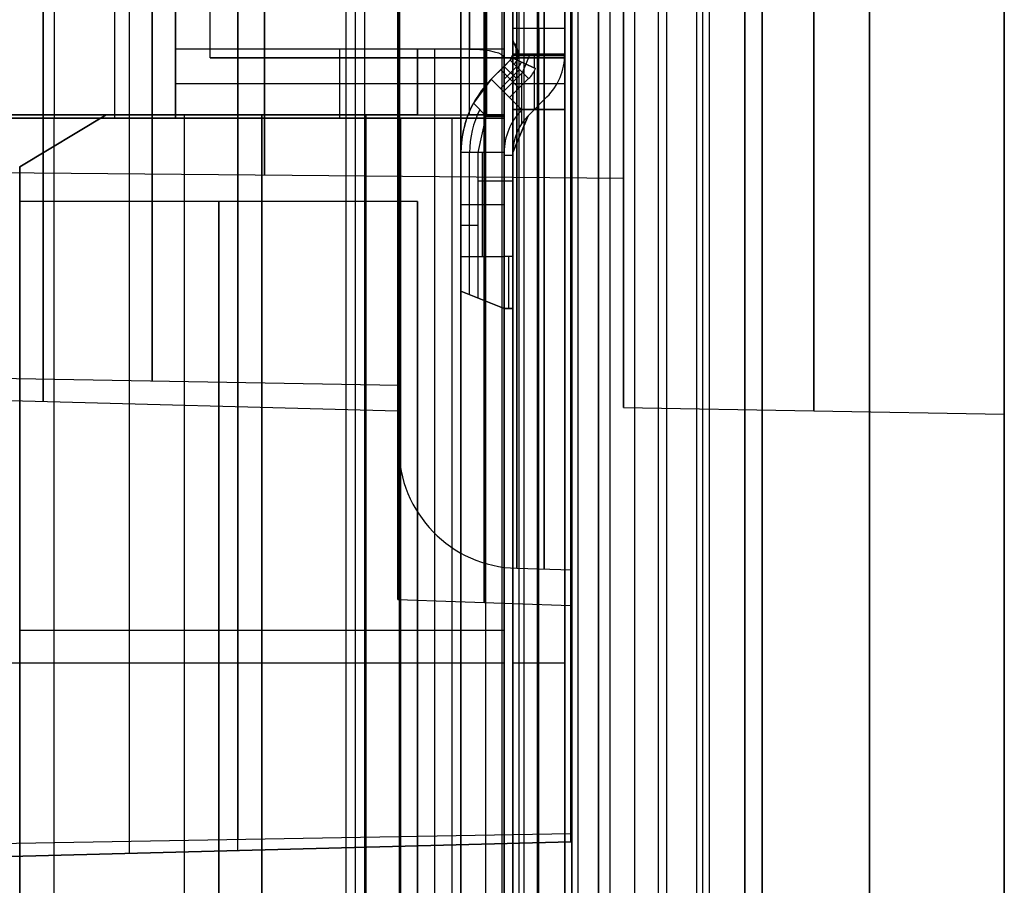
# Model space of a CAD drawing. Extents: x -9 to 8, y 1 to 147.
# Tile 75 of 181: x 2.65 to 8.35, y 61.72 to 66.73. Entities that reach past the tile are written whole.
import ezdxf

# ---------------------------------------------------------------- set-up
doc = ezdxf.new("R2010")
doc.units = 0
doc.layers.add('DEFAULT', color=7, linetype='CONTINUOUS')

msp = doc.modelspace()

# ---------------------------------------------------------------- linework, layer by layer
at = {"layer": 'DEFAULT', "color": 9}
for p, q in [((8.3457, 139.9582, -54.0095), (8.3457, 25.1274, -54.0095)), ((5.8457, 135.6545, -55.5667), (5.8457, 54.0377, -55.5667)), ((7.5666, 8.2282, -17.9775), (7.5666, 103.6456, -17.9775)), ((8.3457, 103.6456, -18.7772), (8.3457, 8.2282, -18.7772)), ((5.8457, 97.9377, -40), (5.8457, 53.4377, -40)), ((6.3957, 53.4521, -39.9856), (6.3957, 97.9233, -39.9856)), ((6.9457, 53.4665, -20.9622), (6.9457, 97.9089, -20.9622)), ((6.9457, 97.9089, -39.9712), (6.9457, 53.4665, -39.9712)), ((6.9457, 53.4665, -30.4667), (6.9457, 97.9089, -30.4667)), ((6.0007, 71.2576, -20.9375), (6.0007, 54.7576, -20.9375)), ((6.0007, 71.2576, -17.9365), (6.0007, 54.7576, -17.9365)), ((6.0007, 54.7576, -19.437), (6.0007, 71.2576, -19.437)), ((4.8503, 6.9016, -106.8879), (4.8503, 69.8175, -106.8879)), ((5.348, 69.8121, -106.8748), (5.348, 6.9146, -106.8748)), ((5.8457, 6.9276, -106.8618), (5.8457, 69.8068, -106.8618)), ((8.3457, 8.2676, -106.7603), (8.3457, 69.8162, -106.7603)), ((5.8457, 16.7174, -101.0618), (5.8457, 69.6596, -101.0618)), ((5.8457, 69.6596, -103.4118), (5.8457, 16.3276, -103.4118)), ((5.8817, 69.6586, -101.0628), (5.8817, 16.3285, -101.0628)), ((6.3457, 69.6465, -103.3987), (6.3457, 16.3407, -103.3987)), ((6.8457, 69.6334, -103.3856), (6.8457, 16.3538, -103.3856)), ((6.8457, 16.3538, -101.088), (6.8457, 69.6334, -101.088)), ((6.8457, 69.6334, -102.2368), (6.8457, 16.3538, -102.2368)), ((4.8503, 69.4423, -107.2595), (4.8503, 7.2082, -107.2595)), ((4.8503, 8.1965, -107.6312), (4.8503, 69.067, -107.6312)), ((6.2085, 69.0524, -107.5956), (6.2085, 8.2321, -107.5956)), ((7.5666, 69.0378, -107.56), (7.5666, 8.2676, -107.56)), ((1.9957, 65.8484, -91.8442), (6.1457, 65.8122, -91.8442)), ((6.1457, 65.8122, -91.8442), (6.1457, 64.4868, -91.8442)), ((1.9957, 64.6656, -91.8442), (4.8457, 64.6158, -91.8442)), ((4.8457, 64.6158, -91.8442), (4.8457, 64.2565, -91.8442)), ((6.1457, 64.4868, -91.8442), (8.3457, 64.4484, -91.8442)), ((5.5274, 63.5567, -91.8442), (5.8457, 63.5484, -91.8442)), ((6.0007, 63.0076, -17.9365), (6.0007, 63.0076, -20.9375))]:
    msp.add_line(p, q, dxfattribs=at)
at = {"layer": 'DEFAULT', "color": 7}
for p, q in [((3.915, 61.9254, -98.4622), (3.915, 108.7816, -98.4622)), ((5.84, 61.9758, -98.5126), (5.84, 108.7321, -98.5126)), ((3.29, 61.9091, -100.845), (3.29, 97.6641, -100.845)), ((5.84, 97.6674, -100.7782), (5.84, 61.9758, -100.7782)), ((0.74, 64.5746, -91.8507), (4.84, 64.4672, -91.8507)), ((4.84, 63.3768, -91.8507), (4.84, 64.4672, -91.8507)), ((4.84, 63.3768, -91.8507), (5.84, 63.3419, -91.8507)), ((5.84, 62.0219, -91.8507), (5.84, 63.3419, -91.8507)), ((0.74, 61.8423, -100.9118), (5.84, 61.9758, -100.7782)), ((5.84, 62.0219, -91.8507), (1.99, 61.9547, -91.8507)), ((5.84, 61.9758, -98.5126), (1.99, 61.875, -98.4118)), ((5.84, 61.9758, -100.7782), (5.84, 61.9758, -98.5126)), ((3.29, 61.9091, -98.4458), (3.29, 61.9091, -100.845))]:
    msp.add_line(p, q, dxfattribs=at)
at = {"layer": 'DEFAULT', "color": 171}
for p, q in [((5.5413, 27.5358, -104.0368), (5.5413, 75.396, -104.0368)), ((5.4427, 1.062, -106.8618), (5.4427, 70.4573, -106.8618)), ((4.595, 39.6519, -102.7868), (4.595, 70.2941, -102.7868)), ((4.54, 70.2391, -104.3618), (4.54, 41.08, -104.3618)), ((4.65, 38.2238, -101.2118), (4.65, 69.8869, -101.2118)), ((5.645, 69.6334, -101.2118), (5.645, 27.6838, -101.2118)), ((6.6042, 27.6301, -102.2368), (6.6042, 69.5976, -102.2368)), ((6.64, 69.6334, -101.2118), (6.64, 27.6838, -101.2118)), ((5.5684, 69.5618, -103.2618), (5.5684, 27.5764, -103.2618)), ((6.0684, 27.5764, -103.2618), (6.0684, 69.5618, -103.2618)), ((6.5684, 27.5764, -103.2618), (6.5684, 69.5618, -103.2618))]:
    msp.add_line(p, q, dxfattribs=at)
at = {"layer": 'DEFAULT', "color": 254}
for p, q in [((5.505, 55.2576, -28.4501), (5.505, 70.7576, -28.4501)), ((5.805, 55.2576, -28.4501), (5.805, 70.7576, -28.4501)), ((5.255, 66.1776, -38.4001), (5.255, 70.5576, -38.4001)), ((5.355, 66.1776, -38.3001), (5.355, 70.5576, -38.3001)), ((5.455, 66.1776, -38.2001), (5.455, 70.5576, -38.2001)), ((5.455, 55.4576, -28.4251), (5.455, 70.5576, -28.4251)), ((3.755, 66.5076, -18.4001), (3.755, 69.3576, -18.4001)), ((3.755, 66.5076, -18.1001), (3.755, 69.3576, -18.1001)), ((3.755, 66.5076, -18.2501), (3.755, 69.3576, -18.2501)), ((3.555, 69.1576, -18.4501), (3.555, 66.5576, -18.4501)), ((2.855, 68.9576, -26.7401), (2.855, 66.1576, -26.7401)), ((3.205, 66.1576, -26.7401), (3.205, 68.9576, -26.7401)), ((3.555, 66.1576, -26.7401), (3.555, 68.9576, -26.7401)), ((3.555, 66.1576, -22.5951), (3.555, 68.9576, -22.5951)), ((5.205, 68.4076, -38.8001), (5.205, 57.6076, -38.8001)), ((5.205, 68.4076, -38.5001), (5.205, 57.6076, -38.5001)), ((5.205, 57.6076, -38.6501), (5.205, 68.4076, -38.6501)), ((5.505, 68.4076, -38.2001), (5.505, 57.6076, -38.2001)), ((5.655, 57.6076, -38.2001), (5.655, 68.4076, -38.2001)), ((5.805, 68.4076, -38.2001), (5.805, 57.6076, -38.2001)), ((5.255, 67.1076, -18.4501), (5.255, 66.5576, -18.4501)), ((5.455, 67.1076, -18.6501), (5.455, 66.5073, -18.6501)), ((5.455, 67.0326, -18.1001), (5.455, 66.5076, -18.1001)), ((5.455, 67.0326, -18.4001), (5.455, 66.5076, -18.4001)), ((5.505, 66.5283, -18.4501), (5.505, 67.0326, -18.4501)), ((5.805, 66.5283, -18.4501), (5.805, 67.0326, -18.4501)), ((5.505, 66.6783, -20.1401), (5.805, 66.6783, -20.1401)), ((5.505, 66.5283, -19.7915), (5.505, 66.6119, -19.8322)), ((5.505, 66.6119, -19.8322), (5.505, 66.5283, -19.6901)), ((5.5388, 66.5283, -19.7915), (5.505, 66.6119, -19.8322)), ((5.255, 66.5576, -18.4501), (3.555, 66.5576, -18.4501)), ((3.555, 66.5576, -18.4501), (3.555, 66.1576, -20.0401)), ((4.505, 66.1576, -20.0401), (4.505, 66.5576, -18.4501)), ((4.955, 66.5576, -34.5501), (4.955, 66.1776, -34.5501)), ((5.455, 66.5576, -34.5501), (4.955, 66.5576, -34.5501)), ((5.455, 66.5576, -34.4001), (4.955, 66.5576, -34.4001)), ((4.955, 66.5576, -34.4001), (4.955, 66.5576, -34.5501)), ((4.955, 66.5576, -34.4001), (4.955, 66.1776, -34.4001)), ((5.455, 66.5576, -34.4751), (4.955, 66.5576, -34.4751)), ((4.955, 66.1776, -34.4751), (4.955, 66.5576, -34.4751)), ((5.055, 59.8376, -34.4001), (5.055, 66.5576, -34.4001)), ((5.205, 66.5576, -34.5501), (5.205, 66.5576, -34.4001)), ((5.455, 66.5576, -34.5501), (5.455, 59.8376, -34.5501)), ((5.455, 59.8376, -34.4001), (5.455, 66.5576, -34.4001)), ((5.455, 66.5576, -34.4001), (5.455, 66.5576, -34.5501)), ((5.505, 66.5283, -19.6901), (5.4903, 66.493, -19.6901)), ((5.805, 66.5283, -20.2901), (5.505, 66.5283, -20.2901)), ((5.505, 66.5283, -19.6901), (5.505, 66.5283, -18.4501)), ((5.505, 66.5283, -19.9901), (5.505, 66.5283, -19.7915)), ((5.505, 66.5076, -18.4501), (5.505, 66.5283, -18.4501)), ((5.805, 66.5283, -18.4501), (5.505, 66.5283, -18.4501)), ((5.505, 66.5283, -19.9901), (5.605, 66.5283, -19.9901)), ((5.5388, 66.5283, -19.7915), (5.505, 66.5283, -19.7915)), ((5.5719, 66.5283, -19.8908), (5.505, 66.5283, -19.8908)), ((5.505, 66.5283, -19.6901), (5.605, 66.5283, -19.9901)), ((5.505, 66.5283, -18.4501), (5.505, 66.5283, -19.6901)), ((5.605, 66.5283, -19.9901), (5.5388, 66.5283, -19.7915)), ((5.555, 66.5283, -19.9901), (5.555, 66.5283, -19.8401)), ((5.5608, 66.422, -19.9901), (5.605, 66.5283, -19.9901)), ((5.605, 66.5283, -19.9901), (5.805, 66.5283, -19.9901)), ((5.63, 66.4487, -18.4501), (5.63, 66.5283, -18.4501)), ((5.655, 66.5283, -18.4501), (5.655, 66.5076, -18.4501)), ((5.7653, 66.5283, -19.9901), (5.805, 66.5283, -19.9901)), ((5.805, 66.5283, -19.9901), (5.805, 66.5283, -18.4501)), ((5.805, 66.5076, -18.4501), (5.805, 66.5283, -18.4501)), ((5.805, 66.5283, -18.4501), (5.805, 66.5283, -19.9901)), ((5.455, 66.5076, -18.4001), (3.755, 66.5076, -18.4001)), ((3.755, 66.5076, -18.1001), (5.455, 66.5076, -18.1001)), ((3.755, 66.5076, -18.4001), (3.755, 66.5076, -18.1001)), ((5.7578, 66.5076, -18.2751), (3.755, 66.5076, -18.2751)), ((4.78, 66.5076, -18.1001), (4.78, 66.5076, -18.4001)), ((5.3807, 66.3834, -18.7501), (5.4903, 66.493, -18.7501)), ((5.505, 66.5076, -18.4501), (5.455, 66.5076, -18.4001)), ((5.455, 66.5073, -18.6501), (5.455, 66.4576, -18.8476)), ((5.455, 66.4576, -19.6901), (5.4903, 66.493, -19.6901)), ((5.455, 66.4576, -19.2201), (5.4903, 66.493, -19.2201)), ((5.4903, 66.493, -18.7501), (5.4903, 66.493, -19.6901)), ((5.5964, 66.3869, -18.4501), (5.4903, 66.493, -18.7501)), ((5.4903, 66.493, -19.6901), (5.5608, 66.422, -19.9901)), ((5.5005, 66.5076, -18.4501), (5.5005, 66.5076, -18.7501)), ((5.5005, 66.5076, -18.4501), (5.637, 66.4455, -18.4501)), ((5.637, 66.4455, -18.4501), (5.5005, 66.5076, -18.7501)), ((5.5688, 66.4766, -18.6001), (5.5005, 66.5076, -18.6001)), ((5.805, 66.518, -18.4501), (5.505, 66.518, -18.4501)), ((5.805, 66.5076, -20.2886), (5.505, 66.5076, -20.2886)), ((5.505, 66.5076, -20.2886), (5.505, 66.2076, -20.2886)), ((5.805, 66.5076, -18.4501), (5.505, 66.5076, -18.4501)), ((5.5688, 66.4766, -18.6001), (5.5688, 66.4766, -18.4501)), ((5.655, 66.2076, -20.2886), (5.655, 66.5076, -20.2886)), ((5.805, 66.2076, -20.2886), (5.805, 66.5076, -20.2886)), ((5.3807, 66.3834, -19.1427), (5.455, 66.4576, -18.8476)), ((5.4338, 66.3303, -18.6001), (5.5434, 66.4399, -18.6001)), ((5.4355, 66.4382, -18.7501), (5.5416, 66.3321, -18.4501)), ((5.4355, 66.4382, -18.9249), (5.4355, 66.4382, -18.7501)), ((5.455, 66.3162, -19.9901), (5.455, 66.4576, -19.6901)), ((5.455, 66.4576, -18.8476), (5.455, 66.4576, -19.6901)), ((5.5256, 66.3868, -19.9901), (5.455, 66.4575, -19.6904)), ((5.5273, 66.4557, -19.8475), (5.455, 66.3834, -19.8475)), ((5.455, 66.3162, -19.9901), (5.5608, 66.422, -19.9901)), ((5.555, 66.4162, -19.9901), (5.555, 66.1246, -19.9901)), ((5.63, 66.2084, -18.4501), (5.63, 66.4315, -18.4501)), ((5.3565, 66.3576, -19.2451), (3.555, 66.3576, -19.2451)), ((4.955, 66.3676, -34.4001), (4.955, 66.3676, -34.5501)), ((5.3807, 66.3834, -19.1427), (5.2779, 66.2457, -19.6901)), ((5.4691, 66.295, -18.5001), (5.3807, 66.3834, -18.7501)), ((5.3807, 66.3834, -18.7501), (5.3807, 66.3834, -19.1427)), ((5.3807, 66.3834, -18.5501), (5.3807, 66.3834, -18.7501)), ((5.4691, 66.295, -18.5001), (5.3807, 66.3834, -18.5501)), ((5.4249, 66.3392, -18.6251), (5.3807, 66.3834, -18.6251)), ((5.5964, 66.3869, -18.4501), (5.4868, 66.2773, -18.4501)), ((5.805, 66.3576, -20.2886), (5.505, 66.3576, -20.2886)), ((5.4249, 66.3392, -18.6251), (5.4249, 66.3392, -18.5251)), ((5.455, 66.1702, -19.9901), (5.455, 66.3162, -19.9901)), ((5.2779, 66.2457, -19.6901), (5.3517, 66.1702, -19.9901)), ((5.5575, 66.2066, -18.4501), (5.4691, 66.295, -18.5001)), ((5.4868, 66.2773, -18.4501), (5.4691, 66.295, -18.5001)), ((5.5133, 66.2508, -18.4751), (5.478, 66.2861, -18.4751)), ((5.4868, 66.2773, -18.4501), (5.5575, 66.2066, -18.4501)), ((5.5133, 66.2508, -18.4751), (5.5133, 66.2508, -18.4501)), ((5.5929, 66.1712, -18.4501), (5.7025, 66.2809, -18.4501)), ((5.7025, 66.2809, -19.9901), (5.5929, 66.1712, -19.9901)), ((5.5929, 66.1712, -19.2201), (5.7025, 66.2809, -19.2201)), ((5.7025, 66.2809, -18.4501), (5.7025, 66.2809, -19.9901)), ((5.505, 66.2076, -20.2886), (5.805, 66.2076, -20.2886)), ((5.505, 66.2076, -24.1001), (5.805, 66.2076, -24.1001)), ((5.505, 66.2076, -20.2886), (5.505, 66.2076, -24.1001)), ((5.505, 66.2076, -24.1001), (5.505, 59.8076, -24.1001)), ((5.805, 66.2076, -22.1943), (5.505, 66.2076, -22.1943)), ((5.6477, 66.226, -19.9901), (5.6477, 66.226, -18.4501)), ((5.655, 66.2076, -24.1001), (5.655, 66.2076, -20.2886)), ((5.655, 59.8076, -24.1001), (5.655, 66.2076, -24.1001)), ((5.805, 66.2076, -24.1001), (5.805, 66.2076, -20.2886)), ((5.805, 59.8076, -24.1001), (5.805, 66.2076, -24.1001)), ((4.855, 66.1576, -29.0501), (0.855, 66.1576, -29.0501)), ((2.555, 66.1776, -38.4001), (5.255, 66.1776, -38.4001)), ((4.655, 66.1776, -29.5501), (2.555, 66.1776, -29.5501)), ((4.655, 66.1776, -33.9751), (2.555, 66.1776, -33.9751)), ((3.155, 66.1776, -34.5501), (2.655, 65.8776, -34.5501)), ((2.655, 65.8776, -37.9001), (3.155, 66.1776, -37.9001)), ((2.655, 65.8776, -36.2251), (3.155, 66.1776, -36.2251)), ((2.855, 66.1576, -26.7401), (3.555, 66.1576, -26.7401)), ((2.855, 59.8576, -29.0501), (2.855, 66.1576, -29.0501)), ((3.155, 66.1776, -37.9001), (5.455, 66.1776, -37.9001)), ((4.955, 66.1776, -34.5501), (3.155, 66.1776, -34.5501)), ((3.155, 66.1776, -37.9001), (3.155, 66.1776, -34.5501)), ((3.155, 66.1576, -26.7401), (3.155, 66.1576, -29.0501)), ((3.555, 66.1576, -20.0401), (5.455, 66.1576, -20.0401)), ((3.555, 66.1576, -26.7401), (3.555, 66.1576, -20.0401)), ((5.455, 66.1576, -24.5451), (3.555, 66.1576, -24.5451)), ((3.605, 66.1776, -29.5501), (3.605, 59.8376, -29.5501)), ((4.005, 66.1776, -38.4001), (4.005, 66.1776, -37.9001)), ((4.005, 66.1776, -34.5501), (4.005, 66.1776, -29.5501)), ((4.055, 66.1776, -37.9001), (4.055, 59.8376, -37.9001)), ((4.055, 59.8376, -34.5501), (4.055, 66.1776, -34.5501)), ((4.655, 66.1776, -34.4001), (4.655, 59.8376, -34.4001)), ((4.955, 66.1776, -34.4001), (4.655, 66.1776, -34.4001)), ((4.655, 66.1776, -34.4001), (4.655, 66.1776, -29.5501)), ((4.655, 66.1776, -29.5501), (4.655, 59.8376, -29.5501)), ((4.655, 59.8376, -31.9751), (4.655, 66.1776, -31.9751)), ((5.455, 66.1576, -25.3001), (4.855, 66.1576, -25.3001)), ((4.855, 66.1576, -25.3001), (4.855, 59.8576, -25.3001)), ((4.855, 66.1576, -25.3001), (4.855, 66.1576, -29.0501)), ((4.855, 59.8576, -29.0501), (4.855, 66.1576, -29.0501)), ((4.855, 59.8576, -27.1751), (4.855, 66.1576, -27.1751)), ((4.955, 66.1776, -34.4001), (4.955, 66.1776, -34.5501)), ((5.155, 59.8576, -25.3001), (5.155, 66.1576, -25.3001)), ((5.455, 66.1776, -38.2001), (5.255, 66.1776, -38.4001)), ((5.305, 65.9591, -19.9901), (5.3517, 66.1702, -19.9901)), ((5.3517, 66.1702, -19.9901), (5.455, 66.1702, -19.9901)), ((5.455, 59.8376, -37.9001), (5.455, 66.1776, -37.9001)), ((5.455, 66.1776, -37.9001), (5.455, 66.1776, -38.2001)), ((5.455, 66.1702, -19.9901), (5.455, 66.1576, -20.0401)), ((5.455, 66.1576, -25.3001), (5.455, 59.8576, -25.3001)), ((5.455, 66.1576, -20.0401), (5.455, 66.1576, -25.3001)), ((5.505, 65.9591, -18.4501), (5.5929, 66.1712, -18.4501)), ((5.5929, 66.1712, -19.9901), (5.505, 65.9591, -19.9901)), ((5.5929, 66.1712, -18.4501), (5.5929, 66.1712, -19.9901)), ((2.905, 66.0276, -37.9001), (2.905, 66.0276, -34.5501)), ((5.455, 65.9591, -18.4501), (5.205, 65.9591, -18.5501)), ((5.205, 65.9591, -18.5501), (5.205, 65.3585, -18.5501)), ((5.305, 65.9591, -19.9901), (5.205, 65.9591, -19.6901)), ((5.205, 65.1584, -19.6901), (5.205, 65.9591, -19.6901)), ((5.205, 65.9591, -19.6901), (5.205, 65.9591, -18.5501)), ((5.305, 65.9591, -19.9901), (5.205, 65.9591, -19.6901)), ((5.205, 65.1584, -19.1201), (5.205, 65.9591, -19.1201)), ((5.205, 65.9591, -19.6901), (5.205, 65.9591, -19.3019)), ((5.255, 65.1384, -19.8401), (5.255, 65.9591, -19.8401)), ((5.305, 65.1184, -19.9901), (5.305, 65.9591, -19.9901)), ((5.33, 65.3584, -18.5001), (5.33, 65.9591, -18.5001)), ((5.455, 65.9591, -18.4501), (5.455, 65.3584, -18.4501)), ((5.505, 65.3584, -18.4501), (5.505, 65.9591, -18.4501)), ((5.505, 65.9591, -19.9901), (5.505, 65.0584, -19.9901)), ((5.505, 65.9591, -19.9901), (5.505, 65.9591, -18.4501)), ((5.505, 65.0584, -19.2201), (5.505, 65.9591, -19.2201)), ((5.505, 65.9434, -18.4501), (5.455, 65.9434, -18.4501)), ((2.655, 60.1376, -37.9001), (2.655, 65.8776, -37.9001)), ((2.655, 65.8776, -34.5501), (2.655, 60.1376, -34.5501)), ((2.655, 65.8776, -34.5501), (2.655, 65.8776, -37.9001)), ((2.655, 65.6776, -36.2251), (2.655, 65.8776, -36.2251)), ((5.505, 65.7934, -19.9901), (5.305, 65.7934, -19.9901)), ((2.655, 65.6776, -35.0501), (2.655, 60.3376, -35.0501)), ((2.655, 60.3376, -37.4001), (2.655, 65.6776, -37.4001)), ((2.655, 65.6776, -37.4001), (2.655, 65.6776, -35.0501)), ((4.955, 65.6776, -35.0501), (2.655, 65.6776, -35.0501)), ((4.955, 65.6776, -37.4001), (2.655, 65.6776, -37.4001)), ((4.955, 65.6776, -36.2251), (2.655, 65.6776, -36.2251)), ((3.805, 60.3376, -35.0501), (3.805, 65.6776, -35.0501)), ((3.805, 65.6776, -35.0501), (3.805, 65.6776, -37.4001)), ((3.805, 65.6776, -37.4001), (3.805, 60.3376, -37.4001)), ((4.955, 60.3376, -35.0501), (4.955, 65.6776, -35.0501)), ((4.955, 65.6776, -35.0501), (4.955, 65.6776, -37.4001)), ((4.955, 65.6776, -37.4001), (4.955, 60.3376, -37.4001)), ((4.955, 60.3376, -36.2251), (4.955, 65.6776, -36.2251)), ((5.205, 65.6588, -18.5501), (5.455, 65.6588, -18.4501)), ((5.205, 65.5587, -19.6901), (5.205, 65.5587, -18.5501)), ((5.305, 65.5387, -19.9901), (5.205, 65.5387, -19.6901)), ((5.505, 65.5087, -19.9901), (5.505, 65.5087, -18.4501)), ((5.205, 65.3585, -18.5501), (5.455, 65.3584, -18.4501)), ((5.205, 65.3584, -18.5501), (5.4551, 65.3584, -18.4501)), ((5.505, 65.3584, -18.4501), (5.455, 65.3584, -18.4501)), ((5.505, 65.3584, -18.4501), (5.455, 65.3584, -18.4501)), ((5.205, 65.1584, -18.7501), (5.4551, 65.0584, -18.7501)), ((5.305, 65.1184, -19.9901), (5.205, 65.1584, -19.6901)), ((5.4551, 65.0584, -18.7501), (5.205, 65.1584, -18.7506)), ((5.205, 65.1584, -18.7506), (5.205, 65.1584, -19.6901)), ((5.205, 65.1584, -19.3701), (5.455, 65.0584, -19.3701)), ((5.455, 65.0584, -19.9901), (5.305, 65.1184, -19.9901)), ((5.33, 65.1084, -19.9901), (5.33, 65.1084, -18.7503)), ((5.505, 65.0584, -19.9901), (5.455, 65.0584, -19.9901)), ((5.455, 65.0584, -19.9901), (5.4551, 65.0584, -18.7501)), ((5.505, 65.0584, -19.3701), (5.455, 65.0584, -19.3701)), ((5.4551, 65.0584, -18.7501), (5.505, 65.0584, -18.7501)), ((5.505, 65.0584, -18.7501), (5.4551, 65.0584, -18.7501)), ((5.48, 65.0584, -18.7501), (5.48, 65.0584, -19.9901)), ((5.505, 65.0584, -18.7501), (5.505, 65.0584, -19.9901)), ((5.455, 63.1976, -34.5501), (2.655, 63.1976, -34.5501)), ((5.455, 63.1976, -34.4001), (4.655, 63.1976, -34.4001)), ((5.205, 63.0076, -38.8001), (-1.695, 63.0076, -38.8001)), ((5.205, 63.0076, -38.5001), (-1.695, 63.0076, -38.5001)), ((4.855, 63.0076, -29.0501), (0.855, 63.0076, -29.0501)), ((4.655, 63.0076, -29.5501), (2.555, 63.0076, -29.5501)), ((5.455, 63.0076, -37.9001), (2.655, 63.0076, -37.9001)), ((2.655, 63.0076, -37.9001), (2.655, 63.0076, -37.4001)), ((2.655, 63.0076, -35.0501), (2.655, 63.0076, -34.5501)), ((4.955, 63.0076, -35.0501), (2.655, 63.0076, -35.0501)), ((4.955, 63.0076, -37.4001), (2.655, 63.0076, -37.4001)), ((4.655, 63.0076, -29.5501), (4.655, 63.0076, -34.4001)), ((5.455, 63.0076, -25.3001), (4.855, 63.0076, -25.3001)), ((4.855, 63.0076, -25.3001), (4.855, 63.0076, -29.0501)), ((4.955, 63.0076, -37.4001), (4.955, 63.0076, -35.0501)), ((5.205, 63.0076, -38.5001), (5.205, 63.0076, -38.8001)), ((5.455, 63.0076, -25.3001), (5.455, 63.0076, -34.4001)), ((5.455, 63.0076, -34.5501), (5.455, 63.0076, -37.9001)), ((5.805, 63.0076, -38.2001), (5.505, 63.0076, -38.2001)), ((5.805, 63.0076, -24.1001), (5.505, 63.0076, -24.1001)), ((5.505, 63.0076, -38.2001), (5.505, 63.0076, -24.1001)), ((5.805, 63.0076, -38.2001), (5.805, 63.0076, -24.1001))]:
    msp.add_line(p, q, dxfattribs=at)
at = {"layer": 'DEFAULT', "color": 7, "extrusion": (1, 0, 0)}
for centre, radius in [((67.3419, -91.8507, 2.79), 2.8209), ((67.3419, -91.8507, 3.915), 5.3536), ((67.3419, -91.8507, 5.34), 3.9825), ((67.3419, -91.8507, 5.84), 4)]:
    msp.add_arc(centre, radius, 90, 270, dxfattribs=at)
at = {"layer": 'DEFAULT', "color": 9, "extrusion": (1, 0, 0)}
for centre, radius in [((67.3484, -91.8442, 3.4207), 2.7077), ((67.3484, -91.8442, 4.0707), 1.5181), ((67.3484, -91.8442, 4.8457), 2.7325), ((67.3484, -91.8442, 5.5274), 3.7917), ((67.3484, -91.8442, 5.6865), 3.7958), ((67.3484, -91.8442, 6.1457), 1.5362), ((67.3484, -91.8442, 6.1457), 2.8616), ((67.3484, -91.8442, 7.2457), 2.8808), ((67.3484, -91.8442, 8.3457), 2.9)]:
    msp.add_arc(centre, radius, 90, 270, dxfattribs=at)
at = {"layer": 'DEFAULT', "color": 7, "extrusion": (1, 0, 2.24e-16)}
msp.add_arc((67.3419, -91.8507, 4.84), 3.9651, 90, 270, dxfattribs=at)
at = {"layer": 'DEFAULT', "color": 7, "extrusion": (1, 0, -3.08971e-16)}
msp.add_arc((67.3419, -91.8507, 4.84), 2.8746, 90, 270, dxfattribs=at)
at = {"layer": 'DEFAULT', "color": 9, "extrusion": (1, 0, 2.87259e-16)}
msp.add_arc((67.3484, -91.8442, 4.8457), 3.0919, 90, 270, dxfattribs=at)
at = {"layer": 'DEFAULT', "color": 7, "extrusion": (1, 0, -1.66951e-16)}
msp.add_arc((67.3419, -91.8507, 5.84), 5.32, 90, 270, dxfattribs=at)
at = {"layer": 'DEFAULT', "color": 9, "extrusion": (1, 0, -2.33731e-16)}
msp.add_arc((67.3484, -91.8442, 5.8457), 3.8, 90, 270, dxfattribs=at)
at = {"layer": 'DEFAULT', "color": 254, "extrusion": (1, 3.3264e-16, 4.37114e-08)}
msp.add_arc((66.5283, -20.1401, 5.505), 0.15, 269.9999, 89.9996, dxfattribs=at)
at = {"layer": 'DEFAULT', "color": 254, "extrusion": (1, 0, 4.37114e-08)}
for centre, radius, start, end in [((66.5283, -20.1401, 5.655), 0.15, 270, 89.9997), ((66.5076, -19.9401, 5.5226), 0.15, 56.5026, 82.0616), ((66.5283, -20.1401, 5.655), 0.15, 262.063, 270), ((65.3584, -18.7501, 5.48), 0.3, 89.9969, 180.0062)]:
    msp.add_arc(centre, radius, start, end, dxfattribs=at)
at = {"layer": 'DEFAULT', "color": 254, "extrusion": (1, -1.86483e-15, 4.37436e-08)}
msp.add_arc((66.5283, -20.1401, 5.805), 0.15, 270, 90.0001, dxfattribs=at)
at = {"layer": 'DEFAULT', "color": 254, "extrusion": (-4.37114e-08, -4.37114e-08, 1)}
for centre, radius, start, end in [((5.455, 66.5283, -19.7882), 0.0827, 314.9076, 52.7965), ((5.455, 66.5283, -19.0701), 0.05, 314.9962, 0.0011), ((5.455, 66.5283, -19.2201), 0.35, 315.0002, 0.0002), ((5.455, 66.5283, -18.6295), 0.1103, 314.9977, 335.5302), ((5.805, 65.9591, -19.1201), 0.6, 134.9995, 179.9997), ((5.805, 65.9591, -19.8401), 0.55, 153.0838, 180.0025), ((5.805, 65.9591, -18.4501), 0.3, 135, 180), ((5.805, 65.9591, -19.2201), 0.3, 135, 180)]:
    msp.add_arc(centre, radius, start, end, dxfattribs=at)
at = {"layer": 'DEFAULT', "color": 254, "extrusion": (1.28125e-08, 0.969783, -0.24397)}
msp.add_arc((-5.2518, -1.8576, 69.0477), 0.2032, 90.8924, 180.8654, dxfattribs=at)
at = {"layer": 'DEFAULT', "color": 254, "extrusion": (-9.07838e-08, -3.21605e-08, 1)}
msp.add_arc((5.455, 66.5283, -18.4501), 0.05, 335.5302, 0.0008, dxfattribs=at)
at = {"layer": 'DEFAULT', "color": 254, "extrusion": (1, -1.77361e-13, 4.37091e-08)}
msp.add_arc((66.5283, -20.1401, 5.505), 0.15, 262.063, 270, dxfattribs=at)
at = {"layer": 'DEFAULT', "color": 254, "extrusion": (-4.36183e-08, -4.37362e-08, 1)}
msp.add_arc((5.455, 66.5283, -18.4501), 0.35, 315.0002, 0.0002, dxfattribs=at)
at = {"layer": 'DEFAULT', "color": 254, "extrusion": (-5.50075e-08, -3.81057e-08, 1)}
msp.add_arc((5.455, 66.5283, -19.9901), 0.35, 315.0002, 0.0003, dxfattribs=at)
at = {"layer": 'DEFAULT', "color": 254, "extrusion": (1, 1.22722e-13, 4.37128e-08)}
msp.add_arc((66.5283, -20.1401, 5.805), 0.15, 262.063, 270, dxfattribs=at)
at = {"layer": 'DEFAULT', "color": 254, "extrusion": (-1.2143e-09, 1, 4.12114e-08)}
msp.add_arc((-5.455, -18.4501, 66.5076), 0.35, 90, 180, dxfattribs=at)
at = {"layer": 'DEFAULT', "color": 254, "extrusion": (-4.03133e-09, 1, 3.01177e-08)}
msp.add_arc((-5.455, -18.4501, 66.5076), 0.05, 90, 180, dxfattribs=at)
at = {"layer": 'DEFAULT', "color": 254, "extrusion": (1.96096e-06, -8.39358e-07, 1)}
msp.add_arc((5.455, 66.5283, -18.7501), 0.05, 314.9965, 335.5302, dxfattribs=at)
at = {"layer": 'DEFAULT', "color": 254, "extrusion": (-4.70335e-08, -4.24739e-08, 1)}
msp.add_arc((5.455, 66.5283, -18.4501), 0.2, 314.9996, 335.5302, dxfattribs=at)
at = {"layer": 'DEFAULT', "color": 254, "extrusion": (1.19724e-06, 3.28761e-06, 1)}
msp.add_arc((5.805, 65.9592, -18.5498), 0.6, 134.9998, 179.9987, dxfattribs=at)
at = {"layer": 'DEFAULT', "color": 254, "extrusion": (-2.47214e-06, 1.35606e-06, 1)}
msp.add_arc((5.8049, 65.9591, -19.69), 0.6, 151.4696, 180.0009, dxfattribs=at)
at = {"layer": 'DEFAULT', "color": 254, "extrusion": (7.6012e-08, 2.45299e-07, 1)}
msp.add_arc((5.805, 65.9591, -18.45), 0.35, 134.9999, 179.9961, dxfattribs=at)
at = {"layer": 'DEFAULT', "color": 254, "extrusion": (-7.22196e-10, 1, 4.34336e-08)}
msp.add_arc((-2.855, -27.0401, 66.1576), 0.3, 360, 90, dxfattribs=at)
at = {"layer": 'DEFAULT', "color": 254, "extrusion": (1, -2.99491e-06, -2.95775e-06)}
msp.add_arc((65.3584, -18.7501, 5.2049), 0.2, 89.9893, 180.1358, dxfattribs=at)
at = {"layer": 'DEFAULT', "color": 254, "extrusion": (1, 3.79406e-05, 7.16938e-06)}
msp.add_arc((65.3582, -18.7501, 5.4574), 0.3, 89.9985, 180.0022, dxfattribs=at)
at = {"layer": 'DEFAULT', "color": 254, "extrusion": (1, 1.77633e-17, 4.37114e-08)}
msp.add_arc((65.3584, -18.7501, 5.505), 0.3, 90, 180.0049, dxfattribs=at)
at = {"layer": 'DEFAULT', "color": 9}
msp.add_arc((5.5457, 64.2565, -91.8442), 0.7, 180, 268.5, dxfattribs=at)

doc.saveas('drawing.dxf')
